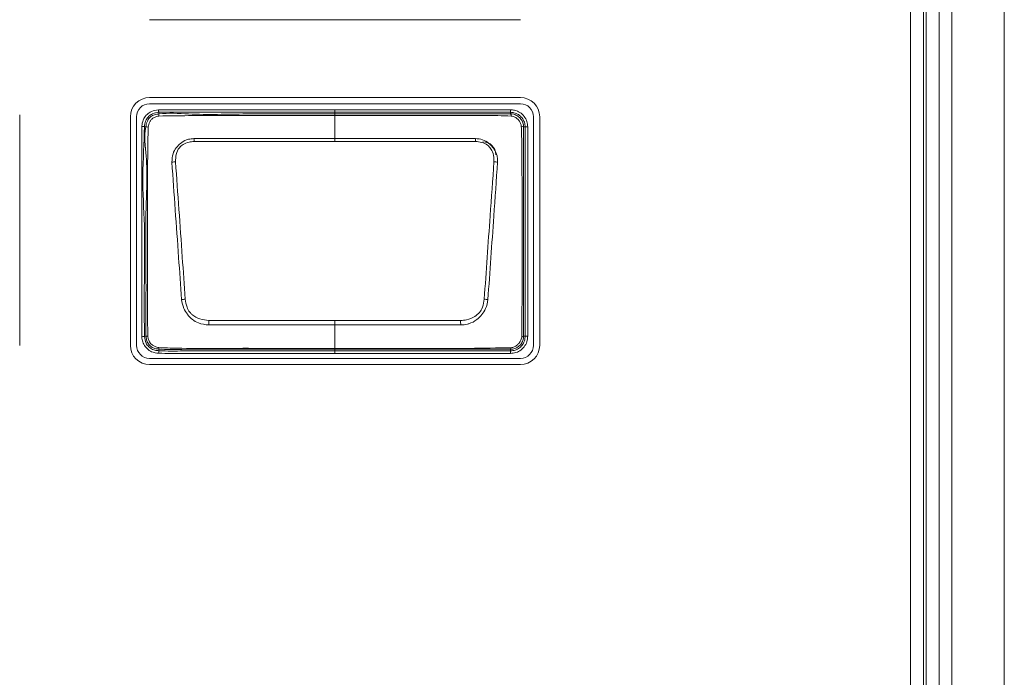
# Model space of a CAD drawing. Header units: millimetres. Extents: x 0 to 1118, y 0 to 864.
# Tile 43 of 256: x 267.77 to 277.29, y 201.36 to 207.72. Entities that reach past the tile are written whole.
import ezdxf

# ---------------------------------------------------------------- set-up
doc = ezdxf.new("R2010")
doc.units = ezdxf.units.MM

msp = doc.modelspace()

# ---------------------------------------------------------------- linework, layer by layer
at = {"color": 7, "linetype": 'Continuous', "lineweight": 15}
for p, q in [((276.7799, 242.5967), (276.7799, 183.2217)), ((277.2874, 242.5967), (277.2874, 183.2217)), ((269.0236, 207.7154), (272.6086, 207.7154)), ((272.6086, 206.9631), (269.0236, 206.9631)), ((269.0236, 206.9027), (272.6086, 206.9027)), ((267.7674, 204.5667), (267.7674, 206.7947)), ((268.8373, 206.7767), (268.8373, 204.5667)), ((268.8976, 204.5667), (268.8976, 206.7767)), ((272.7346, 206.7767), (272.7346, 204.5667)), ((272.7949, 204.5667), (272.7949, 206.7767)), ((272.6086, 204.4408), (269.0236, 204.4408)), ((269.0236, 204.3804), (272.6086, 204.3804))]:
    msp.add_line(p, q, dxfattribs=at)
at = {"color": 9, "linetype": 'Continuous', "lineweight": 0}
for p, q in [((276.5055, 237.9092), (276.5055, 187.9092)), ((276.5324, 187.9092), (276.5324, 237.9092)), ((276.6572, 237.9092), (276.6572, 187.9092)), ((276.3807, 187.9422), (276.3807, 237.8763)), ((269.1118, 206.8199), (269.1136, 206.8047)), ((270.8136, 206.82), (270.8136, 206.845)), ((270.8136, 206.845), (272.5136, 206.845)), ((270.8136, 206.8046), (270.8136, 206.82)), ((272.5136, 206.82), (270.8136, 206.82)), ((270.8136, 206.8046), (270.8136, 206.7886)), ((270.8136, 206.5661), (270.8136, 206.7886)), ((272.5136, 206.82), (272.5136, 206.845)), ((272.5136, 206.8047), (272.5136, 206.82)), ((268.9882, 206.6793), (268.973, 206.6812)), ((272.6543, 206.6792), (272.639, 206.6792)), ((272.6543, 204.6542), (272.6543, 206.6792)), ((272.6543, 206.6792), (272.6793, 206.6792)), ((272.6793, 206.6792), (272.6793, 204.6542)), ((270.8136, 206.5381), (269.4535, 206.5381)), ((270.8136, 206.5661), (270.8136, 206.5381)), ((272.1737, 206.5381), (270.8136, 206.5381)), ((270.8136, 204.8068), (270.8136, 204.7638)), ((270.8136, 204.5376), (270.8136, 204.7638)), ((268.973, 204.6525), (268.9882, 204.6542)), ((272.639, 204.6542), (272.6543, 204.6542)), ((272.6543, 204.6542), (272.6793, 204.6542)), ((269.1137, 204.5305), (269.1125, 204.5152)), ((270.8136, 204.5376), (270.8136, 204.529)), ((270.8136, 204.529), (270.8136, 204.5135)), ((270.8136, 204.5135), (272.5135, 204.5135)), ((270.8136, 204.4885), (270.8136, 204.5135)), ((272.5135, 204.4885), (270.8136, 204.4885)), ((272.5135, 204.5135), (272.5135, 204.5289)), ((272.5135, 204.5135), (272.5135, 204.4885))]:
    msp.add_line(p, q, dxfattribs=at)
at = {"color": 9, "linetype": 'Continuous', "lineweight": 0, "flags": 128}
for points in [[(269.109, 206.8447), (269.1096, 206.8399), (269.1101, 206.8353), (269.1106, 206.831), (269.111, 206.8273), (269.1113, 206.8242), (269.1116, 206.8219), (269.1118, 206.8204), (269.1118, 206.8199)], [(270.8136, 206.82), (270.7636, 206.82), (270.5636, 206.82), (270.1636, 206.8199), (269.6706, 206.8199), (269.1118, 206.8199)], [(268.9482, 206.6844), (268.953, 206.6838), (268.9576, 206.6832), (268.9619, 206.6826), (268.9656, 206.6822), (268.9687, 206.6818), (268.971, 206.6815), (268.9725, 206.6813), (268.973, 206.6812)], [(270.8136, 206.5661), (271.1118, 206.5661), (272.1749, 206.5661)], [(269.5971, 204.8068), (270.6499, 204.8068), (270.8136, 204.8068)], [(270.8136, 204.8068), (270.9773, 204.8068), (272.0301, 204.8068)], [(270.8136, 204.7638), (270.5154, 204.7638), (269.5957, 204.7638)], [(272.0315, 204.7638), (270.9773, 204.7638), (270.8136, 204.7638)], [(268.9481, 204.6497), (268.9529, 204.6502), (268.9576, 204.6507), (268.9618, 204.6512), (268.9656, 204.6516), (268.9687, 204.652), (268.971, 204.6522), (268.9724, 204.6524), (268.973, 204.6525)]]:
    msp.add_lwpolyline(points, dxfattribs=at)
at = {"color": 7, "linetype": 'Continuous', "lineweight": 15}
for centre, radius, start, end in [((269.0236, 206.7767), 0.1863, 90, 180), ((269.0236, 206.7767), 0.126, 90, 180), ((272.6086, 206.7767), 0.1863, 0, 90), ((272.6086, 206.7767), 0.126, 0, 90), ((272.2449, 206.4103), 0.125, 0, 90), ((272.6226, 204.6769), 0.028, 266.50792, 305.92932), ((269.0236, 204.5667), 0.1863, 180, 270), ((269.0236, 204.5667), 0.126, 180, 270), ((272.6086, 204.5667), 0.1863, 270, 0), ((272.6086, 204.5667), 0.126, 270, 0)]:
    msp.add_arc(centre, radius, start, end, dxfattribs=at)
at = {"color": 9, "linetype": 'Continuous', "lineweight": 0}
for centre, radius, start, end in [((269.2083, 206.7976), 0.095, 175.75761, 188.15595), ((272.4852, 206.7858), 0.0341, 355.9819, 33.62968), ((268.99, 206.5505), 0.1288, 81.47141, 90.81344), ((272.6199, 206.6491), 0.0357, 57.51104, 94.08384), ((260.0794, 206.1642), 9.3816, 2.28401, 2.45514), ((279.5661, 206.2462), 7.3982, 177.52192, 177.73894), ((269.2866, 205.9956), 0.3459, 92.07307, 97.89235), ((272.3406, 205.9957), 0.3458, 82.10765, 87.9274), ((269.459, 204.1567), 0.8617, 96.06691, 98.42908), ((272.1681, 204.1563), 0.8621, 81.56942, 83.9301), ((302.4143, 203.7343), 32.8348, 178.12808, 178.20322), ((239.2129, 203.7343), 32.8348, 1.79678, 1.87192), ((268.9902, 204.7725), 0.1184, 269.06017, 277.55478), ((288.2837, 202.9374), 19.236, 175.29522, 175.36967), ((269.1599, 204.5396), 0.047, 173.33989, 191.12341), ((272.4968, 204.5427), 0.0218, 320.36217, 2.71425)]:
    msp.add_arc(centre, radius, start, end, dxfattribs=at)
for points, knots in [([(268.9482, 206.6844), (268.9489, 206.6891), (268.9523, 206.7148), (268.9634, 206.7572), (268.997, 206.8021), (269.0458, 206.8344), (269.0858, 206.8409), (269.109, 206.8447)], [0, 0, 0, 0, 0.058143, 0.312484, 0.516427, 0.720002, 1, 1, 1, 1]), ([(269.1118, 206.8199), (269.1118, 206.8199), (269.0912, 206.8179), (269.0563, 206.8107), (269.0145, 206.7837), (268.986, 206.7453), (268.9767, 206.7086), (268.9736, 206.6857), (268.973, 206.6812)], [0, 0, 0, 0, 0.000069, 0.28754, 0.483944, 0.679061, 0.936859, 1, 1, 1, 1]), ([(269.1143, 206.7842), (269.1075, 206.7829), (269.0887, 206.7792), (269.0623, 206.769), (269.0385, 206.7503), (269.0182, 206.721), (269.0127, 206.6951), (269.0091, 206.6779)], [0, 0, 0, 0, 0.127495, 0.353042, 0.515864, 0.679683, 1, 1, 1, 1]), ([(269.109, 206.8447), (269.2962, 206.8448), (269.6706, 206.845), (270.2388, 206.8449), (270.6198, 206.845), (270.8136, 206.845)], [0, 0, 0, 0, 0.329435, 0.658873, 1, 1, 1, 1]), ([(269.1136, 206.8047), (269.1136, 206.8047), (269.2056, 206.8162), (269.4947, 206.792), (269.9592, 206.8089), (270.4316, 206.8041), (270.7158, 206.8045), (270.8136, 206.8046)], [0, 0, 0, 0, 0.0000091, 0.1686198, 0.4982932, 0.827436, 1, 1, 1, 1]), ([(270.8136, 206.7886), (270.7142, 206.7887), (270.4299, 206.7887), (269.9588, 206.7884), (269.4917, 206.7895), (269.2096, 206.7855), (269.1143, 206.7842)], [0, 0, 0, 0, 0.1755, 0.501919, 0.831627, 1, 1, 1, 1]), ([(270.8136, 206.8046), (271.0002, 206.8046), (271.3732, 206.8046), (271.8177, 206.8046), (272.1576, 206.8046), (272.3498, 206.8046), (272.474, 206.8047), (272.5136, 206.8047), (272.5136, 206.8047)], [0, 0, 0, 0, 0.329148, 0.658294, 0.784896, 0.928024, 0.999991, 1, 1, 1, 1]), ([(272.5192, 206.7834), (272.4762, 206.7851), (272.3525, 206.79), (272.1476, 206.7882), (271.8237, 206.7889), (271.4184, 206.7886), (271.0547, 206.7886), (270.8531, 206.7886), (270.8136, 206.7886)], [0, 0, 0, 0, 0.0757395, 0.2176955, 0.3602534, 0.6454105, 0.9305546, 1, 1, 1, 1]), ([(272.5136, 206.845), (272.5267, 206.844), (272.5583, 206.8418), (272.6054, 206.8209), (272.6469, 206.7828), (272.6742, 206.7334), (272.6776, 206.697), (272.6793, 206.6792)], [0, 0, 0, 0, 0.151108, 0.365617, 0.580257, 0.795218, 1, 1, 1, 1]), ([(272.6543, 206.6792), (272.6543, 206.6793), (272.6543, 206.6943), (272.6493, 206.7253), (272.6269, 206.7671), (272.5915, 206.7995), (272.5516, 206.8173), (272.5247, 206.8192), (272.5136, 206.82)], [0, 0, 0, 0, 0.000068, 0.204829, 0.419789, 0.634392, 0.848879, 1, 1, 1, 1]), ([(272.5136, 206.8047), (272.5136, 206.8047), (272.5241, 206.8047), (272.5486, 206.8016), (272.5844, 206.7857), (272.6152, 206.7566), (272.6347, 206.72), (272.639, 206.6923), (272.639, 206.6793), (272.639, 206.6792)], [0, 0, 0, 0, 0.000076, 0.159905, 0.374059, 0.588088, 0.79409, 0.999922, 1, 1, 1, 1]), ([(272.6173, 206.6847), (272.6157, 206.6942), (272.6123, 206.7144), (272.5952, 206.7417), (272.5713, 206.7646), (272.5448, 206.7794), (272.5266, 206.7823), (272.5192, 206.7834)], [0, 0, 0, 0, 0.19091, 0.406669, 0.63108, 0.851539, 1, 1, 1, 1]), ([(268.9481, 204.6497), (268.9481, 204.8496), (268.9481, 205.2082), (268.9477, 205.7265), (268.9481, 206.2048), (268.9482, 206.5245), (268.9482, 206.6844)], [0, 0, 0, 0, 0.294817, 0.528637, 0.764318, 1, 1, 1, 1]), ([(268.973, 206.6812), (268.973, 206.6812), (268.973, 206.5221), (268.9449, 206.2036), (268.9801, 205.7265), (268.9708, 205.2091), (268.9722, 204.8515), (268.973, 204.6525)], [0, 0, 0, 0, 0.0000073, 0.2351954, 0.4713158, 0.705749, 1, 1, 1, 1]), ([(268.9882, 204.6542), (268.9882, 204.6542), (268.9882, 204.7549), (268.9883, 204.9549), (268.9895, 205.3529), (268.9791, 205.8342), (269.0122, 206.3057), (268.9653, 206.5879), (268.9882, 206.6793), (268.9882, 206.6793)], [0, 0, 0, 0, 0.000007, 0.149191, 0.296265, 0.589843, 0.860506, 0.999992, 1, 1, 1, 1]), ([(269.0091, 206.6779), (269.0077, 206.5843), (269.0035, 206.3079), (269.002, 205.8333), (269.0029, 205.3531), (269.0025, 204.9553), (269.0046, 204.7556), (269.0057, 204.6552)], [0, 0, 0, 0, 0.138888, 0.409935, 0.703873, 0.851045, 1, 1, 1, 1]), ([(269.2391, 206.3383), (269.2403, 206.3659), (269.2423, 206.4157), (269.271, 206.4652), (269.301, 206.5006), (269.337, 206.5331), (269.3921, 206.5614), (269.4343, 206.5647), (269.4523, 206.5661)], [0, 0, 0, 0, 0.236037, 0.426178, 0.477737, 0.637246, 0.844598, 1, 1, 1, 1]), ([(269.4535, 206.5381), (269.4373, 206.5369), (269.4, 206.534), (269.3494, 206.5142), (269.3031, 206.4736), (269.276, 206.4132), (269.2747, 206.3652), (269.2741, 206.3413)], [0, 0, 0, 0, 0.160656, 0.369007, 0.52413, 0.762875, 1, 1, 1, 1]), ([(269.4523, 206.5661), (269.5021, 206.566), (269.6513, 206.5655), (269.8998, 206.5665), (270.2013, 206.566), (270.5058, 206.5662), (270.711, 206.5661), (270.8136, 206.5661)], [0, 0, 0, 0, 0.109644, 0.328735, 0.547826, 0.773914, 1, 1, 1, 1]), ([(272.3531, 206.3413), (272.3532, 206.3564), (272.3535, 206.3945), (272.3375, 206.4454), (272.3128, 206.4834), (272.2806, 206.5112), (272.2353, 206.5326), (272.1942, 206.5363), (272.1737, 206.5381)], [0, 0, 0, 0, 0.150041, 0.377631, 0.518718, 0.593821, 0.797699, 1, 1, 1, 1]), ([(272.1749, 206.5661), (272.1978, 206.5639), (272.2446, 206.5594), (272.2929, 206.5297), (272.3295, 206.4971), (272.3617, 206.4592), (272.3797, 206.4183), (272.3882, 206.3754), (272.3882, 206.3554), (272.3881, 206.3383)], [0, 0, 0, 0, 0.196951, 0.40047, 0.47752, 0.621986, 0.827102, 0.852197, 1, 1, 1, 1]), ([(269.3327, 205.0091), (269.3231, 205.1449), (269.3026, 205.4345), (269.2711, 205.8778), (269.2498, 206.1846), (269.2391, 206.3383)], [0, 0, 0, 0, 0.306048, 0.652529, 1, 1, 1, 1]), ([(269.2741, 206.3413), (269.2851, 206.1879), (269.307, 205.8813), (269.3384, 205.4385), (269.3585, 205.1491), (269.3679, 205.0136)], [0, 0, 0, 0, 0.347304, 0.694424, 1, 1, 1, 1]), ([(272.2593, 205.0136), (272.2686, 205.1479), (272.2873, 205.4166), (272.3185, 205.8594), (272.3406, 206.1672), (272.3531, 206.3413)], [0, 0, 0, 0, 0.302974, 0.605825, 1, 1, 1, 1]), ([(272.3881, 206.3383), (272.3759, 206.1639), (272.3544, 205.8559), (272.3231, 205.4126), (272.3041, 205.1438), (272.2945, 205.0091)], [0, 0, 0, 0, 0.394267, 0.696551, 1, 1, 1, 1]), ([(269.5957, 204.7638), (269.5617, 204.7675), (269.504, 204.7738), (269.4447, 204.8099), (269.4102, 204.8404), (269.3815, 204.8747), (269.3467, 204.9286), (269.3378, 204.9798), (269.3327, 205.0091)], [0, 0, 0, 0, 0.256989, 0.435747, 0.518338, 0.608051, 0.775862, 1, 1, 1, 1]), ([(269.3679, 205.0136), (269.372, 204.9874), (269.379, 204.9424), (269.4055, 204.8928), (269.4463, 204.8512), (269.5083, 204.8159), (269.5675, 204.8098), (269.5971, 204.8068)], [0, 0, 0, 0, 0.231465, 0.397414, 0.481544, 0.741569, 1, 1, 1, 1]), ([(272.0301, 204.8068), (272.0495, 204.8082), (272.0978, 204.8115), (272.1614, 204.839), (272.2153, 204.8816), (272.2478, 204.9408), (272.2551, 204.9868), (272.2593, 205.0136)], [0, 0, 0, 0, 0.1694305, 0.4225308, 0.5936447, 0.763574, 1, 1, 1, 1]), ([(272.2945, 205.0091), (272.2892, 204.9792), (272.2799, 204.9268), (272.2378, 204.8623), (272.1853, 204.8087), (272.1335, 204.7822), (272.0801, 204.7673), (272.0534, 204.7654), (272.0315, 204.7638)], [0, 0, 0, 0, 0.229044, 0.401206, 0.578036, 0.797364, 0.833568, 1, 1, 1, 1]), ([(269.1104, 204.4903), (269.0871, 204.4931), (269.0459, 204.4982), (268.9966, 204.533), (268.9648, 204.5748), (268.9525, 204.6163), (268.9493, 204.6409), (268.9481, 204.6497)], [0, 0, 0, 0, 0.276624, 0.489453, 0.702474, 0.894256, 1, 1, 1, 1]), ([(268.973, 204.6525), (268.973, 204.6525), (268.9783, 204.6312), (268.9813, 204.593), (269.0145, 204.5514), (269.0516, 204.525), (269.0867, 204.5176), (269.1071, 204.5157), (269.1125, 204.5152)], [0, 0, 0, 0, 0.0000711, 0.3040955, 0.511823, 0.7159766, 0.9248429, 1, 1, 1, 1]), ([(269.1137, 204.5305), (269.1137, 204.5305), (269.1009, 204.5318), (269.0757, 204.5344), (269.0387, 204.5501), (269.0091, 204.5802), (268.9921, 204.6175), (268.9909, 204.6435), (268.9882, 204.6542), (268.9882, 204.6542)], [0, 0, 0, 0, 0.000096, 0.197342, 0.387993, 0.604749, 0.831109, 0.999921, 1, 1, 1, 1]), ([(269.0057, 204.6552), (269.0075, 204.6448), (269.0114, 204.6228), (269.026, 204.5921), (269.0489, 204.5684), (269.0785, 204.5517), (269.1006, 204.5474), (269.1131, 204.545)], [0, 0, 0, 0, 0.189122, 0.399682, 0.598821, 0.771947, 1, 1, 1, 1]), ([(272.5135, 204.5135), (272.5286, 204.5149), (272.5595, 204.5178), (272.6015, 204.5411), (272.6338, 204.5763), (272.6516, 204.6163), (272.6535, 204.6431), (272.6543, 204.6542)], [0, 0, 0, 0, 0.204674, 0.419838, 0.63439, 0.848799, 1, 1, 1, 1]), ([(272.6793, 204.6542), (272.6784, 204.6412), (272.6762, 204.6095), (272.6552, 204.5624), (272.6171, 204.5209), (272.5677, 204.4936), (272.5313, 204.4902), (272.5135, 204.4885)], [0, 0, 0, 0, 0.151182, 0.365635, 0.58022, 0.795405, 1, 1, 1, 1]), ([(272.5185, 204.5438), (272.5288, 204.5458), (272.551, 204.5503), (272.5793, 204.5697), (272.6027, 204.5952), (272.6172, 204.6224), (272.6198, 204.6414), (272.6209, 204.649)], [0, 0, 0, 0, 0.197464, 0.427903, 0.6368, 0.855623, 1, 1, 1, 1]), ([(270.8136, 204.4885), (270.7969, 204.4885), (270.7136, 204.4885), (270.3636, 204.4886), (269.974, 204.4881), (269.5704, 204.4888), (269.3527, 204.4868), (269.1912, 204.4891), (269.1104, 204.4903)], [0, 0, 0, 0, 0.029357, 0.146783, 0.616488, 0.715594, 0.857625, 1, 1, 1, 1]), ([(269.1125, 204.5152), (269.1125, 204.5152), (269.1923, 204.5102), (269.3533, 204.5136), (269.6753, 204.5135), (270.0399, 204.5135), (270.4461, 204.5135), (270.6911, 204.5135), (270.8136, 204.5135)], [0, 0, 0, 0, 0.000009, 0.1411, 0.283601, 0.567927, 0.783964, 1, 1, 1, 1]), ([(269.1131, 204.545), (269.1867, 204.5423), (269.4036, 204.5343), (269.764, 204.5387), (270.1942, 204.5373), (270.5441, 204.5376), (270.7506, 204.5376), (270.8136, 204.5376)], [0, 0, 0, 0, 0.1298825, 0.382749, 0.6357967, 0.8888465, 1, 1, 1, 1]), ([(270.8136, 204.529), (270.6262, 204.529), (270.2514, 204.529), (269.7582, 204.5289), (269.3791, 204.5291), (269.1871, 204.5259), (269.1137, 204.5305), (269.1137, 204.5305)], [0, 0, 0, 0, 0.330741, 0.661484, 0.870169, 0.999991, 1, 1, 1, 1]), ([(270.8136, 204.5376), (270.8469, 204.5376), (271.0136, 204.5376), (271.4469, 204.5381), (271.9819, 204.5345), (272.3835, 204.5414), (272.5185, 204.5438)], [0, 0, 0, 0, 0.058653, 0.293263, 0.762482, 1, 1, 1, 1]), ([(272.5135, 204.5289), (272.3798, 204.5289), (271.9809, 204.529), (271.4142, 204.529), (270.9812, 204.529), (270.8136, 204.529)], [0, 0, 0, 0, 0.2359957, 0.7041627, 1, 1, 1, 1])]:
    msp.add_open_spline(points, degree=3, knots=knots, dxfattribs=at)
at = {"color": 7, "linetype": 'Continuous', "lineweight": 15}
for points, knots in [([(268.9882, 206.6793), (268.9882, 206.6793), (268.9882, 206.6984), (268.9967, 206.7298), (269.02, 206.7673), (269.0521, 206.7911), (269.085, 206.8007), (269.1064, 206.804), (269.1135, 206.8047), (269.1136, 206.8047)], [0, 0, 0, 0, 0.0000761, 0.2921488, 0.4813304, 0.6685085, 0.8892948, 0.9999236, 1, 1, 1, 1]), ([(272.6209, 204.649), (272.6223, 204.7557), (272.6251, 204.9677), (272.6244, 205.3902), (272.6248, 205.8075), (272.6242, 206.1705), (272.6235, 206.3734), (272.6227, 206.5279), (272.6192, 206.6315), (272.6173, 206.6847)], [0, 0, 0, 0, 0.157294, 0.312474, 0.622468, 0.772195, 0.847356, 0.921427, 1, 1, 1, 1]), ([(272.639, 206.6792), (272.639, 206.6792), (272.639, 206.6282), (272.6389, 206.5263), (272.639, 206.3736), (272.6389, 206.1703), (272.639, 205.8075), (272.639, 205.3904), (272.6389, 204.9697), (272.639, 204.7594), (272.639, 204.6543), (272.639, 204.6542)], [0, 0, 0, 0, 0.000007, 0.075686, 0.15099, 0.226275, 0.376845, 0.688419, 0.844208, 0.999993, 1, 1, 1, 1]), ([(272.639, 204.6542), (272.639, 204.6542), (272.639, 204.644), (272.6359, 204.6191), (272.62, 204.5836), (272.5913, 204.5529), (272.5544, 204.5333), (272.5271, 204.5289), (272.5136, 204.5289), (272.5136, 204.5289)], [0, 0, 0, 0, 0.0000783, 0.1620698, 0.3721598, 0.585976, 0.793117, 0.9999241, 1, 1, 1, 1]), ([(272.5136, 204.5289), (272.5136, 204.5289), (272.5136, 204.5289), (272.5136, 204.5289), (272.5135, 204.5289)], [0, 0, 0, 0, 0.225735, 1, 1, 1, 1])]:
    msp.add_open_spline(points, degree=3, knots=knots, dxfattribs=at)

doc.saveas('drawing.dxf')
